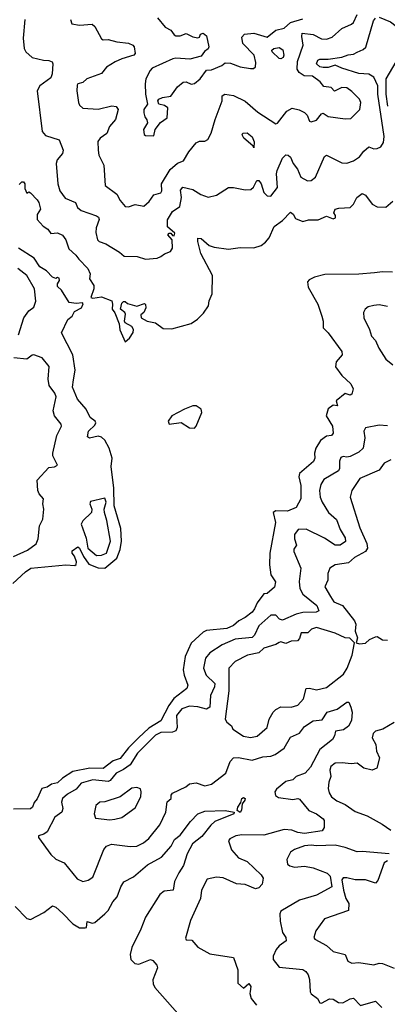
# Model space of a CAD drawing. Extents: x 1995161 to 2088924, y 769148 to 906007.
# Tile 60 of 256: x 2021812 to 2023984, y 799840 to 805655. Entities that reach past the tile are written whole.
import ezdxf

# ---------------------------------------------------------------- set-up
doc = ezdxf.new("R2010")
doc.units = 0

msp = doc.modelspace()

# ---------------------------------------------------------------- linework, layer by layer
at = {"layer": '0CON20XD'}
for points in [[(2021842.5, 805655), (2021832.5, 805545), (2021837.5, 805485), (2021848, 805465), (2021885, 805430.6), (2021952.5, 805415), (2021985, 805414.4), (2022003.8, 805405), (2022008, 805395), (2022004.6, 805335.4), (2021995, 805311.2), (2021930.8, 805265), (2021914.5, 805234.5), (2021944.4, 804995), (2021965, 804970.6), (2022044.4, 804945), (2022069.2, 804885), (2022065.3, 804865), (2022033.6, 804826.4), (2022027.7, 804805), (2022037.9, 804685), (2022049.6, 804645), (2022081.5, 804601.5), (2022142.2, 804575), (2022153.3, 804545), (2022175, 804528.1), (2022265, 804497.5), (2022277.7, 804487.7), (2022280.9, 804475), (2022264.6, 804425), (2022262.3, 804397.7), (2022272.4, 804355), (2022281.9, 804345), (2022321.1, 804331.1), (2022402.6, 804282.6), (2022429.1, 804259.1), (2022506.8, 804256.8), (2022555, 804240.6), (2022624.4, 804245.6), (2022645, 804255.6), (2022667.5, 804272.5), (2022702.5, 804285), (2022714.4, 804305), (2022711.9, 804355), (2022688, 804385), (2022695, 804393.8), (2022705, 804393.8), (2022715, 804380), (2022725, 804379.2), (2022727.8, 804395), (2022685, 804432), (2022685, 804472.5), (2022715, 804521.4), (2022757.7, 804552.3), (2022768.7, 804605), (2022762.4, 804647.6), (2022775, 804665.6), (2022835, 804652.9), (2022882.5, 804622.5), (2022925, 804607.5), (2022975, 804619.2), (2023045, 804663.8), (2023075, 804664.2), (2023145, 804650.8), (2023177.3, 804652.7), (2023193.3, 804665), (2023213.8, 804705), (2023224.2, 804705.8), (2023239.6, 804685), (2023253.5, 804635), (2023275, 804614.5), (2023295, 804613.3), (2023335.7, 804664.3), (2023330, 804745), (2023333.8, 804765), (2023365, 804838), (2023385, 804856.9), (2023398.8, 804855), (2023412.4, 804842.4), (2023428.2, 804805), (2023453.1, 804773.1), (2023473.5, 804725), (2023512.5, 804702.5), (2023535, 804705.6), (2023560, 804725), (2023613.7, 804846.3), (2023625, 804854.4), (2023715, 804810), (2023745, 804808.5), (2023785, 804821.2), (2023820.6, 804845), (2023845, 804878.6), (2023875, 804904), (2023905, 804892.2), (2023925, 804894.4), (2023945.4, 804904.6), (2023961.1, 804928.9), (2023964.7, 804965), (2023927.2, 805215), (2023928.8, 805265), (2023904, 805315), (2023875, 805334), (2023815, 805337.9), (2023715, 805367.9), (2023675, 805386.8), (2023635, 805372.7), (2023605, 805372.9), (2023585, 805376.1), (2023564.6, 805395), (2023573.8, 805416.2), (2023585, 805421.6), (2023635, 805421), (2023715, 805432.9), (2023752.7, 805447.3), (2023785, 805450.9), (2023806.5, 805463.5), (2023842.1, 805477.9), (2023857, 805493), (2023901.8, 805648.2), (2023915, 805662.9)], [(2022111.4, 805655), (2022120.8, 805630.8), (2022165, 805622.9), (2022239.3, 805629.3), (2022256.7, 805615), (2022295, 805541.9), (2022305, 805535.6), (2022335, 805537.1), (2022385, 805523.2), (2022455.7, 805515.7), (2022480.8, 805505), (2022488.9, 805495), (2022494.3, 805455), (2022486, 805445), (2022415, 805424.2), (2022375.5, 805405), (2022325.6, 805374.4), (2022295, 805337.2), (2022208.5, 805305), (2022185, 805284.4), (2022155, 805275.4), (2022151.6, 805268.4), (2022148.9, 805235), (2022158.6, 805165), (2022165, 805150.8), (2022185, 805132.9), (2022275, 805127.3), (2022356.9, 805146.9), (2022381.7, 805141.7), (2022393.3, 805125), (2022378.5, 805065), (2022341.8, 805025), (2022326.5, 804983.5), (2022286.9, 804955), (2022274, 804936), (2022275.4, 804885), (2022280, 804855), (2022309.3, 804795), (2022316.5, 804676.5), (2022385.5, 804625), (2022405, 804587.8), (2022435, 804552.5), (2022455, 804550.5), (2022495, 804562.9), (2022545, 804553.3), (2022577.9, 804582.1), (2022605, 804620), (2022645, 804632.5), (2022651.1, 804645), (2022650.4, 804685), (2022700.3, 804769.7), (2022745, 804806.8), (2022779.4, 804820.6), (2022811.1, 804875), (2022855, 804928), (2022875, 804937.5), (2022905, 804936.9), (2022923, 804947), (2022943.5, 804985), (2022966.3, 805065), (2023008.2, 805175), (2023009.2, 805205), (2023024.6, 805215.4), (2023075, 805207.3), (2023145, 805173.2), (2023218.1, 805108.1), (2023325, 805039.2), (2023335, 805043.8), (2023389.5, 805115), (2023422.1, 805132.1), (2023462.8, 805122.8), (2023495, 805105.8), (2023510.2, 805090.2), (2023524, 805055), (2023535, 805050.8), (2023565, 805060.6), (2023595, 805099.2), (2023605, 805102.5), (2023635, 805082.9), (2023735, 805068.8), (2023768.5, 805071.5), (2023821.8, 805125), (2023828.2, 805165), (2023820, 805185), (2023775, 805231.5), (2023745, 805253.1), (2023715, 805254.4), (2023672.2, 805232.2), (2023651.4, 805255), (2023609.6, 805259.6), (2023587.5, 805287.5), (2023541.8, 805321.8), (2023492.5, 805322.5), (2023462.7, 805342.7), (2023451.9, 805361.9), (2023452.7, 805407.3), (2023486.8, 805505), (2023478.4, 805555), (2023481.1, 805575), (2023545, 805566.5), (2023595, 805540.9), (2023625, 805540), (2023658.1, 805551.9), (2023715, 805602.7), (2023772.6, 805627.4), (2023785, 805638.8), (2023805.4, 805685)], [(2022625.7, 805665.7), (2022670.6, 805610.6), (2022705, 805592.5), (2022723.7, 805565), (2022735, 805559.4), (2022759.9, 805560.1), (2022795, 805573.3), (2022835, 805553.8), (2022865, 805546.7), (2022875, 805552.5), (2022880.7, 805569.3), (2022895, 805576), (2022915, 805560), (2022930, 805495), (2022925, 805482.5), (2022903.8, 805466.2), (2022885, 805440), (2022817.9, 805422.1), (2022735, 805427.9), (2022716, 805424), (2022595, 805369.2), (2022582.7, 805355), (2022557.5, 805305), (2022553, 805277), (2022555.6, 805215), (2022567.5, 805155), (2022545.8, 805125), (2022544.5, 805104.5), (2022550.5, 805080.5), (2022563.9, 805063.9), (2022566.2, 805045), (2022543.6, 805006.4), (2022547, 804977), (2022555, 804971.5), (2022605, 804968), (2022613, 805007), (2022643.1, 805046.9), (2022683.8, 805075), (2022687.8, 805135), (2022667.5, 805147.5), (2022634.2, 805155), (2022628.9, 805175), (2022634.5, 805185), (2022655.5, 805195.5), (2022705, 805203.1), (2022745, 805257.5), (2022777.5, 805285), (2022795, 805287.5), (2022825, 805274.4), (2022845, 805277.5), (2022877.8, 805305), (2022915, 805356.7), (2022945, 805358.8), (2023005.6, 805384.4), (2023025, 805400), (2023058.1, 805398.1), (2023115.5, 805375.5), (2023175, 805365.6), (2023192.9, 805367.1), (2023204.2, 805375.8), (2023207.6, 805402.4), (2023196.8, 805445), (2023129.6, 805515), (2023125, 805552.5), (2023140.7, 805569.3), (2023195, 805574.4), (2023275, 805552.5), (2023325, 805593.5), (2023375.2, 805604.8), (2023411, 805639), (2023485, 805660.7)], [(2023935, 805669.6), (2024001.9, 805641.9), (2024036.7, 805616.7), (2024105.2, 805555.2), (2024203.8, 805433.8), (2024232.9, 805412.9), (2024265, 805402.1), (2024305, 805409.2), (2024350.3, 805445), (2024405, 805472.2), (2024445, 805520), (2024465, 805531.6), (2024565, 805533.2), (2024645, 805552.5), (2024665, 805569.2), (2024675, 805569.4), (2024715, 805546.2), (2024739.1, 805550.9), (2024829.1, 805610.9), (2024840.3, 805629.7), (2024844.2, 805675)], [(2023355, 805422.8), (2023345, 805425.3), (2023303.6, 805465), (2023302.2, 805475), (2023314.4, 805485), (2023345, 805490), (2023367.2, 805477.2), (2023373.1, 805445), (2023368.3, 805431.7), (2023355, 805422.8)], [(2023987.2, 805145), (2023977.4, 805215), (2023978.1, 805305), (2024036.7, 805405)], [(2023195, 804897.5), (2023189.7, 804909.7), (2023136.9, 804955), (2023126, 804975), (2023130, 804985), (2023155, 804985.7), (2023185, 804962.9), (2023196.4, 804933.6), (2023195, 804897.5)], [(2021808.3, 804681.7), (2021825, 804697.5), (2021835, 804697.5), (2021842.5, 804685), (2021842.5, 804657.5), (2021855, 804630), (2021865, 804637.5), (2021875, 804632.5), (2021915, 804592), (2021924.2, 804575), (2021935.6, 804535), (2021915.4, 804504.6), (2021914.6, 804474.6), (2021951.4, 804435), (2021978.7, 804418.7), (2021995, 804392.9), (2022035, 804395.6), (2022065, 804382.5), (2022085.3, 804355.3), (2022102.3, 804302.3), (2022144.4, 804265), (2022160.4, 804240.4), (2022215, 804186.2), (2022228.5, 804155), (2022224.6, 804125), (2022250.5, 804085), (2022249.5, 804065), (2022232, 804015), (2022245, 804011.1), (2022295, 804018), (2022356.2, 803995), (2022361.2, 803975), (2022358.6, 803945), (2022374.4, 803924.4), (2022399.3, 803859.3), (2022403.3, 803823.3), (2022435, 803752.5), (2022461.2, 803775), (2022482, 803808), (2022484.3, 803825), (2022475, 803844), (2022435.7, 803865), (2022431.9, 803875), (2022438, 803915), (2022433.8, 803925), (2022408, 803945), (2022415, 803980), (2022425, 803990), (2022435, 803990), (2022449.5, 803979.5), (2022505, 803964), (2022548.7, 803978.7), (2022555, 803972.5), (2022556.9, 803953.1), (2022545, 803926.7), (2022528.3, 803911.7), (2022530, 803895), (2022565, 803873.8), (2022615, 803864), (2022660.3, 803830.3), (2022710.8, 803829.2), (2022825, 803861.5), (2022862.9, 803887.1), (2022898.3, 803921.7), (2022928.4, 803965), (2022931.3, 803995), (2022948.5, 804035), (2022950.8, 804145), (2022882.8, 804275), (2022864.7, 804345.3), (2022865, 804365.6), (2022885, 804362), (2022931, 804321), (2022961.6, 804311.6), (2023045, 804298.9), (2023115, 804309.9), (2023195, 804307.7), (2023238, 804322.1), (2023265, 804340.7), (2023285, 804366.4), (2023315, 804433.5), (2023365, 804468.2), (2023411.5, 804518.5), (2023427.2, 804507.2), (2023440.9, 804480.9), (2023485, 804463.5), (2023517.5, 804472.5), (2023575, 804473.9), (2023625, 804494.4), (2023665, 804478.9), (2023677.8, 804485), (2023678, 804498), (2023668.6, 804515), (2023676, 804535), (2023697.2, 804542.8), (2023765, 804546), (2023784.2, 804565), (2023803.3, 804605), (2023835, 804628.1), (2023855, 804619.2), (2023895, 804565.5), (2023925, 804549.3), (2023975, 804547.9), (2024016.9, 804583.1)], [(2021771.2, 802325), (2021846.8, 802395), (2021877.8, 802415), (2022085, 802434.7), (2022138.6, 802431.4), (2022145, 802436.7), (2022146.9, 802453.1), (2022135, 802487.8), (2022122.7, 802505), (2022122, 802518), (2022155, 802542), (2022165, 802534.3), (2022188.7, 802485), (2022220.4, 802440.4), (2022275, 802417.1), (2022315, 802416.9), (2022385.7, 802474.3), (2022405, 802525.5), (2022412.8, 802575), (2022409.9, 802649.9), (2022370.3, 802785), (2022368.5, 802888.5), (2022352.7, 803017.3), (2022357.5, 803065), (2022339.9, 803125), (2022315, 803171.5), (2022295, 803190.4), (2022275, 803195.4), (2022225, 803184.3), (2022211.8, 803191.8), (2022217.7, 803225), (2022255, 803260), (2022262.1, 803275), (2022257.3, 803285), (2022227.7, 803305), (2022205.5, 803355.5), (2022154, 803414), (2022124.6, 803485), (2022128.9, 803528.9), (2022139.1, 803585), (2022126.7, 803676.7), (2022058, 803805), (2022096.9, 803885), (2022121.2, 803905), (2022135, 803930.8), (2022177, 803953), (2022187.7, 803977.7), (2022183.3, 803983.3), (2022145, 803978.6), (2022103.8, 803985), (2022058.3, 804058.3), (2022035, 804078.8), (2022034.4, 804095.6), (2022046.7, 804115), (2022045, 804127.5), (2022035, 804132.5), (2022025, 804126.7), (2022005, 804134.2), (2021971.3, 804171.3), (2021930.9, 804195), (2021897.1, 804247.1), (2021805.8, 804305)], [(2021805.4, 803794.6), (2021837.1, 803895), (2021865, 803935.6), (2021895, 803958), (2021907.3, 803992.7), (2021899.4, 804065), (2021854.7, 804144.7), (2021800, 804185)], [(2024015, 804163.8), (2023955, 804166.7), (2023909.2, 804159.2), (2023815, 804151.6), (2023615, 804149.3), (2023554, 804135), (2023521.6, 804118.4), (2023512.7, 804107.3), (2023517.3, 804075), (2023572.5, 803975), (2023596.9, 803905), (2023605.3, 803875), (2023605.6, 803835.6), (2023635.4, 803805.4), (2023714.5, 803694.5), (2023716.9, 803675), (2023681.1, 803635), (2023678.1, 803605), (2023715, 803552.9), (2023767.5, 803505), (2023782.5, 803475), (2023775, 803442.5), (2023765, 803437.5), (2023735, 803446.7), (2023682, 803405), (2023690, 803375), (2023665, 803378.8), (2023634, 803356), (2023622.5, 803315), (2023659.2, 803255), (2023665, 803212.5), (2023655, 803198.6), (2023625, 803195.3), (2023589.4, 803170.6), (2023562.3, 803125), (2023554.6, 803095)], [(2023985, 803960.8), (2023935, 803971.1), (2023903.4, 803966.6), (2023870.9, 803959.1), (2023853.8, 803945), (2023842.5, 803925), (2023844.4, 803895), (2023879.4, 803825), (2023891.1, 803785), (2023915, 803760), (2023934.4, 803715), (2023975, 803650.8), (2024015.7, 803615.7)], [(2021775, 802483.9), (2021857.5, 802522.5), (2021909.5, 802560.5), (2021920.6, 802589.4), (2021928.3, 802665), (2021948.1, 802705), (2021955.4, 802765), (2021949.5, 802795), (2021951.9, 802825), (2021926.9, 802855), (2021918.5, 802875), (2021915.4, 802935), (2021985, 803010), (2022017.5, 803015), (2022035.7, 803025), (2022008.7, 803078.7), (2022006.8, 803095), (2022031.3, 803198.7), (2022058.8, 803255), (2022056.6, 803266.6), (2022017.9, 803315), (2022010.6, 803345), (2022027, 803427), (2022019.6, 803449.6), (2021986.7, 803495), (2021981.1, 803531.1), (2021985.9, 803605.9), (2021945, 803658.9), (2021895, 803675.4), (2021885, 803674.6), (2021855, 803650.8), (2021778.2, 803658.2)], [(2022845, 803243.5), (2022855.3, 803254.7), (2022887.5, 803335), (2022883.4, 803355), (2022855, 803374.3), (2022835, 803375.2), (2022784.9, 803355.1), (2022710.9, 803315), (2022689.5, 803285), (2022695.7, 803265.7), (2022765, 803275.6), (2022815, 803245.4), (2022845, 803243.5)], [(2023985, 803255.5), (2023935, 803260.8), (2023855.8, 803244.2), (2023844.3, 803225), (2023851.8, 803185), (2023840.8, 803125), (2023815, 803101.9), (2023765, 803075.3), (2023745, 803070.7), (2023724.1, 803075.9), (2023710.2, 803069.8), (2023701.8, 803048.2), (2023700.8, 803005), (2023695, 802990.5), (2023609.8, 802940.3), (2023590.9, 802909.2), (2023583.4, 802875), (2023588, 802835), (2023598.8, 802805), (2023636.2, 802745), (2023683.9, 802703.9), (2023705.2, 802645.2), (2023734.6, 802595), (2023736.9, 802573.1), (2023705, 802552.4), (2023675, 802551.3), (2023613.2, 802593.2), (2023504.5, 802645.5), (2023456.7, 802645), (2023435.7, 802615), (2023435, 802590), (2023447.5, 802552.5), (2023431.9, 802528.1), (2023432.5, 802515), (2023473.6, 802415), (2023462.6, 802337.4), (2023467.1, 802295), (2023485, 802261.8), (2023567.1, 802195), (2023580, 802165), (2023563.9, 802156.1), (2023485, 802153.8), (2023445.2, 802144.8), (2023365, 802109.8), (2023347.3, 802115), (2023325, 802138.8), (2023295, 802139.1), (2023224.2, 802075), (2023198.9, 802021.1), (2023185, 802006.6), (2023085, 801996.3), (2023007.3, 801962.7), (2022935, 801916.9), (2022910.6, 801885), (2022897.8, 801825), (2022913.4, 801785), (2022964.1, 801735), (2022962.5, 801715), (2022939, 801665), (2022935, 801594.4), (2022915, 801583.8), (2022865, 801596.7), (2022815, 801601), (2022769.6, 801585), (2022739.1, 801545), (2022742.1, 801475), (2022734.9, 801455.1), (2022715, 801448.1), (2022645, 801444.6), (2022615, 801430.5), (2022507.4, 801322.6), (2022464.4, 801255.6), (2022425, 801226.6), (2022382.2, 801205), (2022347.3, 801162.7), (2022335, 801156.1), (2022245, 801166.7), (2022174.5, 801145.5), (2022145, 801111.2), (2022095, 801081.3), (2022065.3, 801055), (2022058.6, 801035), (2022066.2, 800996.2), (2022061.5, 800975), (2022018.8, 800945), (2021975, 800858.6), (2021955.3, 800844.7), (2021923.8, 800836.2), (2021922.7, 800825), (2021995, 800726), (2022025, 800697.6), (2022075, 800675.5), (2022151, 800581), (2022185, 800566.4), (2022217.1, 800572.9), (2022245, 800592), (2022309.4, 800755), (2022325, 800775.3), (2022355, 800785.2), (2022465, 800771.5), (2022505, 800773.5), (2022544.3, 800795), (2022575, 800818.9), (2022640, 800900), (2022675.3, 800974.7), (2022684.2, 801035.8), (2022707.5, 801055), (2022707.1, 801075), (2022715, 801088.1), (2022794.2, 801125), (2022815, 801141.8), (2022855, 801147.5), (2022905, 801130), (2022945, 801140), (2023030.6, 801205), (2023055.6, 801275), (2023075, 801296.5), (2023105, 801297.8), (2023185, 801281.3), (2023247.9, 801302.1), (2023295, 801306), (2023321.5, 801315), (2023375, 801352.5), (2023412.7, 801417.3), (2023465, 801441.3), (2023495, 801480.8), (2023545, 801513.6), (2023599.2, 801520.8), (2023629.2, 801565), (2023687.2, 801582.8), (2023745, 801624.4), (2023757.5, 801625), (2023768, 801595), (2023776.3, 801565), (2023772.6, 801517.4), (2023755, 801483.3), (2023725, 801460.8), (2023677.5, 801452.5), (2023672, 801425), (2023660.5, 801405), (2023584.7, 801345), (2023529.8, 801240.2), (2023497.7, 801205), (2023445.2, 801184.8), (2023425, 801166.4), (2023385, 801156.2), (2023329.4, 801110.6), (2023320, 801095), (2023323.6, 801073.6), (2023341.8, 801061.8), (2023425, 801049.1), (2023455, 801056.1), (2023465, 801052.2), (2023520.6, 800985), (2023565, 800964.4), (2023604, 800935), (2023610, 800925), (2023610, 800885), (2023600, 800865), (2023495, 800848.9), (2023456, 800855), (2023419, 800869), (2023375, 800873.7), (2023255, 800838.8), (2023125, 800841.4), (2023088, 800835), (2023052.8, 800817.2), (2023045.7, 800805), (2023062.7, 800752.7), (2023105, 800705.5), (2023155, 800682.9), (2023238.2, 800605), (2023250, 800585), (2023245, 800550), (2023225, 800528.9), (2023205, 800521.9), (2023145, 800548.2), (2023092.8, 800552.8), (2023015, 800587.8), (2022975, 800590.4), (2022920.3, 800579.7), (2022887.1, 800515), (2022879.7, 800465), (2022821, 800335), (2022791.1, 800231.1), (2022795, 800221.2), (2022828.6, 800218.6), (2022865, 800178), (2022935, 800138.8), (2023075, 800117.5), (2023100.5, 800045), (2023100.8, 799965), (2023135, 799936.7), (2023165, 799962.5), (2023178, 799945), (2023174.1, 799915.9), (2023170.8, 799905), (2023179.1, 799875), (2023210.9, 799835)], [(2023554.6, 803095), (2023555.4, 803064.6), (2023547.8, 803045), (2023464.6, 802975), (2023461.5, 802955), (2023472.5, 802905), (2023473.1, 802825), (2023445.8, 802774.2), (2023395, 802753.1), (2023325, 802754.2), (2023308.8, 802745), (2023322.4, 802685), (2023290.7, 802505), (2023287.9, 802435), (2023296.2, 802376.2), (2023323.3, 802335), (2023316.5, 802303.5), (2023275, 802265.8), (2023254.3, 802265), (2023215, 802211.4), (2023199.6, 802175), (2023185, 802156.9), (2023145, 802124.7), (2023105.8, 802104.2), (2023075, 802076.5), (2023035, 802060.2), (2022915, 802048.2), (2022895, 802038.2), (2022825, 801972.9), (2022790, 801895), (2022778.4, 801815), (2022783.3, 801783.3), (2022805.6, 801725), (2022799.2, 801705), (2022722.9, 801647.1), (2022692.9, 801605), (2022645.4, 801515), (2022575, 801470.2), (2022514.4, 801415), (2022454.5, 801355.5), (2022405, 801292.8), (2022365, 801277.3), (2022305, 801232.4), (2022225.5, 801234.5), (2022125, 801214.4), (2022063.9, 801175), (2022035, 801147.6), (2022000.4, 801139.6), (2021975, 801122.4), (2021941.9, 801115), (2021915, 801052.9), (2021898.2, 801031.8), (2021888.1, 801005), (2021875, 800995.6), (2021775, 800992.2)], [(2024004, 803056), (2023965, 803036.9), (2023935, 802994.5), (2023820.8, 802945), (2023775, 802874), (2023764.5, 802835), (2023822.5, 802655), (2023862.2, 802562.2), (2023866, 802534), (2023854.7, 802515.3), (2023791, 802479), (2023755, 802446.5), (2023675, 802436.2), (2023644.5, 802415.5), (2023631.6, 802385), (2023633.4, 802345), (2023615.8, 802305), (2023648.3, 802248.3), (2023667.2, 802217.2), (2023718.9, 802195), (2023790.5, 802105), (2023797.5, 802085), (2023793.6, 802043.6), (2023807.5, 802005), (2023800, 801975), (2023819.3, 801969.3), (2023855, 801974), (2023878.8, 801995), (2023915, 802011.4), (2023925, 802012.5), (2023955, 801992.5), (2023985, 801991.4)], [(2022265, 802491.4), (2022295, 802492.7), (2022325, 802505.4), (2022347.9, 802575), (2022327.5, 802697.5), (2022312.1, 802745), (2022311.6, 802765), (2022323.7, 802805), (2022315, 802829.4), (2022230.2, 802809.8), (2022225.8, 802795), (2022237.9, 802765), (2022236.4, 802745), (2022185, 802694.5), (2022175.7, 802675), (2022203.9, 802593.9), (2022215, 802534.8), (2022265, 802491.4)], [(2023175, 801415.6), (2023215, 801424.6), (2023274.4, 801475), (2023286.5, 801525), (2023309.2, 801565), (2023325, 801580.7), (2023355, 801596.5), (2023415, 801594.6), (2023455, 801607.9), (2023489.7, 801645), (2023505.3, 801704.7), (2023525, 801706.8), (2023565, 801698.3), (2023625, 801712.2), (2023725, 801790.4), (2023746.7, 801825), (2023777, 801903), (2023790, 801975), (2023762.1, 802002.1), (2023735, 802004.6), (2023675, 802032.5), (2023565, 802066.5), (2023536.9, 802055), (2023515, 802034.5), (2023475, 802033.3), (2023465, 802000), (2023453, 801987), (2023415, 801984), (2023385, 801971.5), (2023355, 801980.5), (2023345, 801977.9), (2023325, 801965.4), (2023255, 801942.7), (2023225, 801916), (2023157.6, 801902.4), (2023085, 801865.4), (2023048.5, 801825), (2023047.8, 801692.2), (2023025.8, 801525), (2023035.7, 801505.7), (2023063.3, 801485), (2023072, 801465), (2023135, 801424.3), (2023175, 801415.6)], [(2024025, 801505.3), (2023957.5, 801465), (2023915, 801453.8), (2023900.5, 801439.5), (2023894.6, 801415), (2023916.2, 801375), (2023920.8, 801335), (2023936.9, 801295), (2023921.2, 801235), (2023895, 801223.5), (2023845, 801234.7), (2023805, 801264), (2023770.4, 801260.4), (2023717.3, 801267.3), (2023675.9, 801264.1), (2023651.2, 801245), (2023643.8, 801223.8), (2023650, 801185), (2023637.7, 801152.3), (2023634.7, 801115), (2023640.1, 801090.1), (2023655, 801066.5), (2023685, 801042), (2023735, 801019.7), (2023795, 800979.3), (2023865, 800953.4), (2023953.5, 800905), (2024005, 800868.2)], [(2022345, 800930.6), (2022375, 800933.5), (2022415, 800944.4), (2022495, 801001.4), (2022527.5, 801065), (2022530, 801095), (2022525, 801112.5), (2022505, 801120), (2022475, 801117.1), (2022405, 801066.5), (2022315, 801035.8), (2022285, 801033.3), (2022261.2, 801015), (2022251.4, 800965), (2022259.7, 800939.7), (2022345, 800930.6)], [(2023115, 800973.3), (2023097.5, 800985), (2023100.8, 801005), (2023118.3, 801031.7), (2023124.6, 801055), (2023135, 801061.4), (2023144, 801055), (2023142.5, 801045), (2023126, 801025), (2023123, 800987), (2023115, 800973.3)], [(2021785, 800417.8), (2021855, 800348.1), (2021875, 800340.5), (2021955, 800381.8), (2022005, 800422.7), (2022025, 800413.9), (2022067.5, 800377.5), (2022125, 800315.7), (2022165, 800292.5), (2022198.8, 800291.2), (2022207.5, 800295), (2022211.2, 800328.8), (2022240.5, 800320.5), (2022255, 800324.2), (2022315.9, 800374.1), (2022334.8, 800395.2), (2022361.8, 800445), (2022387.5, 800475), (2022408.8, 800535), (2022426.7, 800563.3), (2022485, 800594.1), (2022566.7, 800665), (2022649.7, 800710.3), (2022706.1, 800775), (2022727.1, 800812.9), (2022760.7, 800839.3), (2022820.3, 800919.7), (2022865, 800964.3), (2022905, 800981.4), (2023025, 800984.4), (2023080, 800975), (2023077.5, 800965), (2022965, 800920.4), (2022940.7, 800899.3), (2022887.9, 800832.1), (2022832.7, 800787.3), (2022801.7, 800728.3), (2022780.6, 800659.4), (2022752.2, 800617.8), (2022727.1, 800565), (2022717.8, 800515), (2022665, 800509), (2022640.1, 800489.9), (2022555, 800354.7), (2022528, 800285), (2022474, 800175), (2022465.3, 800134.7), (2022468.9, 800105), (2022492.2, 800082.2), (2022515, 800077.8), (2022585, 800106), (2022599.4, 800099.4), (2022621.5, 800071.5), (2022625.3, 800055.3), (2022599.3, 799985), (2022600.5, 799960.5), (2022610.1, 799940.1), (2022760.9, 799770.9)], [(2023995, 800729.8), (2023835, 800743.1), (2023805, 800740), (2023735, 800766.3), (2023675, 800779.5), (2023566, 800776), (2023535, 800780.9), (2023494.1, 800775.9), (2023435, 800754.5), (2023411.7, 800738.3), (2023390, 800695), (2023395, 800667.5), (2023407.9, 800657.9), (2023435, 800651.3), (2023495, 800656.5), (2023546.3, 800646.3), (2023629.2, 800615), (2023646.8, 800596.8), (2023655.4, 800535), (2023565, 800485.3), (2023464.8, 800455.2), (2023355, 800390), (2023349.4, 800375), (2023350.7, 800330.7), (2023365.5, 800265), (2023384.4, 800234.4), (2023386.3, 800215), (2023344.3, 800185.7), (2023328.2, 800165), (2023310, 800125), (2023308.8, 800105), (2023345, 800060.8), (2023485, 800045.5), (2023502, 800035), (2023516.9, 800015), (2023525, 799986.7), (2023528.2, 799915), (2023535, 799903.3), (2023572, 799875), (2023585, 799850), (2023595, 799847.5), (2023642.2, 799872.2), (2023665, 799870.9), (2023680.7, 799860.7), (2023695, 799850.4), (2023720.9, 799849.1), (2023765, 799872.5), (2023785, 799876.2), (2023825, 799834.2), (2023915, 799858.6), (2023951.3, 799821.3)], [(2023985, 800688.1), (2023964.8, 800675), (2023928.2, 800571.8), (2023915, 800555.5), (2023855, 800574.7), (2023795, 800574.7), (2023745, 800588.1), (2023723.1, 800586.9), (2023715.6, 800575), (2023724.8, 800515.2), (2023738.9, 800465), (2023756.4, 800435), (2023754.7, 800395.3), (2023613.3, 800345), (2023562.2, 800275), (2023550.8, 800235), (2023556.2, 800225), (2023625, 800186.9), (2023665, 800153.3), (2023734.4, 800134.4), (2023750.6, 800095), (2023775, 800083.8), (2023815, 800086.7), (2023905, 800073.5), (2023935, 800083.3), (2023955, 800082.2), (2024025, 800053.9)]]:
    msp.add_lwpolyline(points, dxfattribs=at)

doc.saveas('drawing.dxf')
